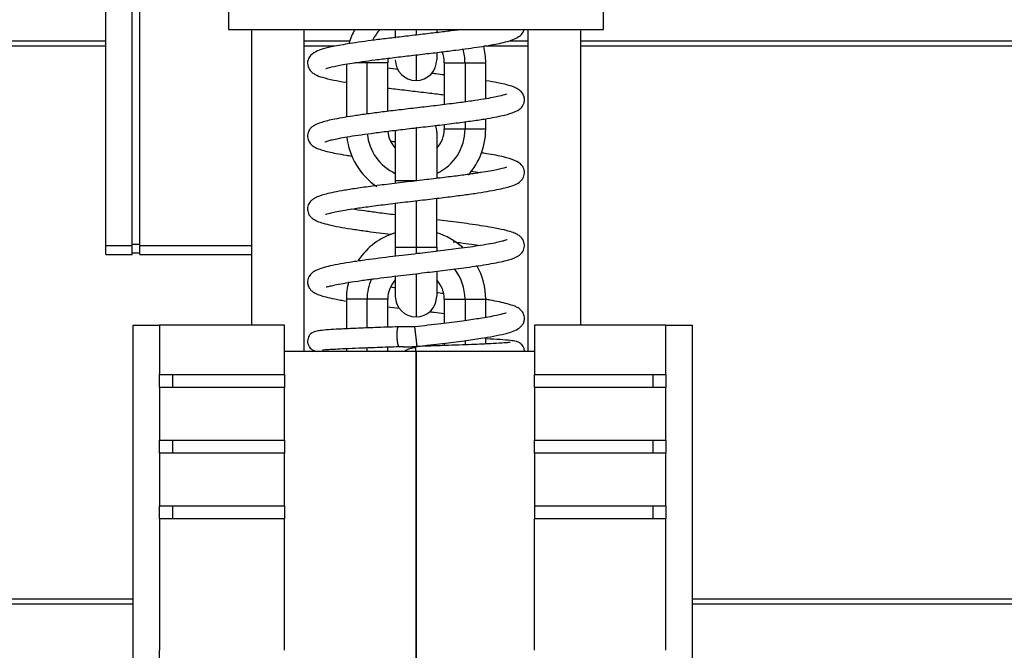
# Model space of a CAD drawing. Header units: millimetres. Extents: x 10704 to 12971, y -780 to 823.
# Tile 55 of 63: x 12231 to 12381, y 241 to 337. Entities that reach past the tile are written whole.
import ezdxf

# ---------------------------------------------------------------- set-up
doc = ezdxf.new("R2010")
doc.units = ezdxf.units.MM
doc.dimstyles.get("Standard").update_dxf_attribs({"dimtxt": 22, "dimasz": 11, "dimexe": 11, "dimexo": 11, "dimgap": 11, "dimtad": 0, "dimtih": 1, "dimtoh": 1, "dimdsep": 46, "dimtxsty": 'Standard', "dimcen": 0.09, "dimadec": 0, "dimazin": 0, "dimtfac": 1, "dimtofl": 0, "dimtmove": 0, "dimatfit": 3, "dimfxl": 1, "dimtolj": 1, "dimtzin": 0, "dimarcsym": 0})

# ---------------------------------------------------------------- blocks, each defined once
blk = doc.blocks.new('*D27')
at = {"color": 0, "lineweight": -2, "transparency": 16777216}
for p, q in [((12291.55, 239.78), (12291.55, -63.97)), ((12081.5, 209.88), (12081.5, -63.97)), ((12092.5, -52.97), (12149.86, -52.97)), ((12280.55, -52.97), (12223.19, -52.97))]:
    blk.add_line(p, q, dxfattribs=at)
at = {"color": 0, "lineweight": 18, "transparency": 16777216}
for points in [[(12092.5, -51.13), (12092.5, -54.8), (12081.5, -52.97)], [(12280.55, -51.13), (12280.55, -54.8), (12291.55, -52.97)]]:
    blk.add_solid(points, dxfattribs=at)
at = {"layer": 'Defpoints', "color": 0, "lineweight": 18, "transparency": 16777216}
for p in [(12291.55, 250.78), (12081.5, 220.88), (12291.55, -52.97)]:
    blk.add_point(p, dxfattribs=at)
at = {"color": 0, "lineweight": 18, "transparency": 16777216, "insert": (12186.52, -52.97), "char_height": 22, "attachment_point": 5}
blk.add_mtext('\\A1;218', dxfattribs=at)

msp = doc.modelspace()

# ---------------------------------------------------------------- linework, layer by layer
for p, q in [((12263.049, 355.275), (12263.049, 335.275)), ((12320.049, 335.275), (12320.049, 355.275)), ((12244.349, 302.405), (12244.349, 345.426)), ((12248.349, 302.405), (12248.349, 345.426)), ((12249.549, 302.405), (12249.549, 345.426)), ((12263.049, 335.275), (12320.049, 335.275)), ((12266.549, 290.273), (12266.549, 335.273)), ((12274.549, 286.273), (12274.549, 335.273)), ((12288.399, 335.275), (12288.399, 333.979)), ((12291.549, 335.275), (12291.549, 334.422)), ((12294.699, 335.275), (12294.699, 334.746)), ((12308.549, 335.273), (12308.549, 286.273)), ((12316.549, 335.273), (12316.549, 290.273)), ((12165.799, 333.573), (12244.35, 333.573)), ((12244.35, 332.73), (12165.799, 332.73)), ((12274.548, 333.573), (12281.49, 333.573)), ((12279.148, 332.73), (12274.548, 332.73)), ((12308.549, 332.73), (12301.847, 332.73)), ((12305.767, 333.573), (12308.549, 333.573)), ((12316.547, 333.573), (12460.299, 333.573)), ((12460.299, 332.73), (12316.547, 332.73)), ((12291.549, 331.339), (12291.549, 327.525)), ((12294.699, 331.699), (12294.699, 330.675)), ((12280.949, 330.015), (12280.949, 321.934)), ((12284.099, 330.225), (12282.257, 330.225)), ((12287.249, 330.225), (12284.099, 330.225)), ((12284.099, 322.417), (12284.099, 330.225)), ((12287.249, 322.822), (12287.249, 330.225)), ((12295.849, 330.225), (12298.999, 330.225)), ((12295.849, 330.225), (12295.849, 323.852)), ((12298.999, 330.225), (12302.149, 330.225)), ((12298.999, 330.225), (12298.999, 324.26)), ((12302.149, 324.733), (12302.149, 330.225)), ((12295.849, 320.831), (12295.849, 320.125)), ((12298.999, 321.236), (12298.999, 320.125)), ((12302.149, 320.125), (12302.149, 321.698)), ((12288.399, 319.675), (12288.399, 312.225)), ((12291.549, 320.409), (12291.549, 312.225)), ((12294.699, 319.675), (12294.699, 312.622)), ((12298.999, 320.125), (12295.849, 320.125)), ((12302.149, 320.125), (12298.999, 320.125)), ((12288.399, 312.225), (12288.399, 311.861)), ((12291.549, 312.225), (12288.399, 312.225)), ((12288.399, 308.84), (12288.399, 302.125)), ((12291.549, 309.215), (12291.549, 302.125)), ((12294.699, 302.125), (12294.699, 309.59)), ((12248.349, 302.584), (12249.549, 302.584)), ((12244.349, 301.01), (12244.349, 302.405)), ((12244.349, 302.405), (12248.349, 302.405)), ((12248.349, 301.01), (12248.349, 302.405)), ((12248.349, 301.28), (12249.549, 301.28)), ((12249.549, 301.01), (12249.549, 302.405)), ((12249.549, 302.405), (12266.549, 302.405)), ((12288.399, 302.125), (12291.549, 302.125)), ((12288.399, 302.125), (12288.399, 300.732)), ((12291.549, 302.125), (12291.549, 301.112)), ((12291.549, 302.125), (12294.699, 302.125)), ((12294.699, 302.125), (12294.699, 301.499)), ((12244.349, 301.01), (12248.349, 301.01)), ((12249.549, 301.01), (12266.549, 301.01)), ((12291.549, 298.114), (12291.549, 291.525)), ((12294.699, 298.415), (12294.699, 294.675)), ((12288.399, 297.656), (12288.399, 294.675)), ((12284.099, 294.225), (12280.949, 294.225)), ((12280.949, 294.225), (12280.949, 289.723)), ((12287.249, 294.225), (12284.099, 294.225)), ((12284.099, 289.855), (12284.099, 294.225)), ((12287.249, 289.968), (12287.249, 294.225)), ((12295.849, 294.225), (12298.999, 294.225)), ((12295.849, 294.225), (12295.849, 290.553)), ((12298.999, 294.225), (12302.149, 294.225)), ((12298.999, 294.225), (12298.999, 290.96)), ((12302.149, 291.438), (12302.149, 294.225)), ((12248.549, 290.275), (12252.549, 290.275)), ((12248.549, 211.275), (12248.549, 290.275)), ((12252.549, 290.275), (12252.549, 282.775)), ((12271.549, 290.275), (12252.549, 290.275)), ((12271.549, 282.775), (12271.549, 290.275)), ((12309.549, 290.275), (12309.549, 282.775)), ((12329.549, 290.275), (12309.549, 290.275)), ((12329.549, 290.275), (12333.549, 290.275)), ((12329.549, 282.775), (12329.549, 290.275)), ((12333.549, 290.275), (12333.549, 211.275)), ((12298.999, 287.932), (12298.999, 287.282)), ((12302.149, 287.416), (12302.149, 288.401)), ((12291.549, 286.275), (12271.549, 286.275)), ((12280.949, 286.726), (12280.949, 286.275)), ((12284.099, 286.275), (12284.099, 286.854)), ((12287.249, 286.275), (12287.249, 286.967)), ((12291.549, 286.275), (12291.549, 213.275)), ((12309.549, 286.275), (12291.549, 286.275)), ((12291.549, 213.275), (12291.549, 286.275)), ((12295.849, 287.53), (12295.849, 287.169)), ((12252.549, 282.775), (12254.486, 282.775)), ((12252.549, 280.775), (12252.549, 282.775)), ((12254.486, 282.775), (12271.549, 282.775)), ((12254.486, 282.775), (12254.486, 280.775)), ((12271.549, 282.775), (12271.549, 280.775)), ((12309.549, 282.775), (12327.613, 282.775)), ((12309.549, 280.775), (12309.549, 282.775)), ((12327.613, 282.775), (12329.549, 282.775)), ((12327.613, 280.775), (12327.613, 282.775)), ((12329.549, 282.775), (12329.549, 280.775)), ((12252.549, 280.775), (12252.549, 272.775)), ((12254.486, 280.775), (12252.549, 280.775)), ((12271.549, 280.775), (12254.486, 280.775)), ((12271.549, 272.775), (12271.549, 280.775)), ((12309.549, 280.775), (12309.549, 272.775)), ((12327.613, 280.775), (12309.549, 280.775)), ((12329.549, 280.775), (12327.613, 280.775)), ((12329.549, 272.775), (12329.549, 280.775)), ((12252.549, 272.775), (12254.486, 272.775)), ((12252.549, 270.775), (12252.549, 272.775)), ((12254.486, 272.775), (12271.549, 272.775)), ((12254.486, 272.775), (12254.486, 270.775)), ((12271.549, 272.775), (12271.549, 270.775)), ((12309.549, 272.775), (12327.613, 272.775)), ((12309.549, 270.775), (12309.549, 272.775)), ((12327.613, 272.775), (12329.549, 272.775)), ((12327.613, 270.775), (12327.613, 272.775)), ((12329.549, 272.775), (12329.549, 270.775)), ((12252.549, 270.775), (12252.549, 262.775)), ((12254.486, 270.775), (12252.549, 270.775)), ((12271.549, 270.775), (12254.486, 270.775)), ((12271.549, 262.775), (12271.549, 270.775)), ((12309.549, 270.775), (12309.549, 262.775)), ((12327.613, 270.775), (12309.549, 270.775)), ((12329.549, 270.775), (12327.613, 270.775)), ((12329.549, 262.775), (12329.549, 270.775)), ((12252.549, 262.775), (12254.486, 262.775)), ((12252.549, 260.775), (12252.549, 262.775)), ((12254.486, 262.775), (12271.549, 262.775)), ((12254.486, 262.775), (12254.486, 260.775)), ((12271.549, 262.775), (12271.549, 260.775)), ((12309.549, 262.775), (12327.613, 262.775)), ((12309.549, 262.775), (12309.549, 260.775)), ((12327.613, 262.775), (12329.549, 262.775)), ((12327.613, 260.775), (12327.613, 262.775)), ((12329.549, 262.775), (12329.549, 260.775)), ((12252.549, 260.775), (12252.549, 240.775)), ((12254.486, 260.775), (12252.549, 260.775)), ((12271.549, 260.775), (12254.486, 260.775)), ((12271.549, 240.775), (12271.549, 260.775)), ((12309.549, 240.775), (12309.549, 260.775)), ((12327.613, 260.775), (12309.549, 260.775)), ((12329.549, 260.775), (12327.613, 260.775)), ((12329.549, 240.775), (12329.549, 260.775)), ((12165.799, 248.62), (12248.552, 248.62)), ((12333.548, 248.62), (12460.299, 248.62)), ((12248.552, 247.777), (12165.799, 247.777)), ((12460.299, 247.777), (12333.548, 247.777)), ((12252.549, 238.775), (12252.549, 240.775))]:
    msp.add_line(p, q)
for centre, radius, start, end in [((12291.549, 330.225), 10.6, 151.54594, 163.74656), ((12291.549, 330.225), 7.45, 137.32313, 152.28281), ((12291.549, 330.225), 7.45, 41.16093, 42.67687), ((12291.549, 330.225), 10.6, 0, 13.82344), ((12291.549, 330.225), 4.3, 0, 22.97813), ((12291.549, 330.225), 7.45, 0, 16.2), ((12291.549, 330.225), 4.3, 170.51907, 180), ((12291.549, 330.675), 3.15, 180, 270), ((12291.549, 330.675), 3.15, 270, 0), ((12291.549, 319.675), 3.15, 0, 18.51469), ((12291.549, 320.125), 7.45, 185.6025, 244.98843), ((12291.549, 320.125), 4.3, 184.32001, 222.89907), ((12291.549, 319.675), 3.15, 174.98953, 180), ((12291.549, 320.125), 4.3, 317.10093, 0), ((12291.549, 320.125), 7.45, 295.01157, 0), ((12291.549, 320.125), 10.6, 318.645, 0), ((12291.549, 320.125), 10.6, 186.44062, 235.77187), ((12291.549, 294.225), 10.6, 107.28562, 145.92094), ((12291.549, 294.225), 10.6, 47.91094, 72.71437), ((12291.549, 294.225), 7.45, 0, 38.48062), ((12291.549, 294.225), 10.6, 0, 29.03063), ((12291.549, 294.225), 10.6, 165.63656, 180), ((12291.549, 294.225), 7.45, 155.56781, 180), ((12291.549, 294.225), 4.3, 137.10093, 180), ((12291.549, 294.225), 4.3, 0, 42.89907), ((12291.549, 294.675), 3.15, 180, 270), ((12291.549, 294.675), 3.15, 270, 0), ((12291.549, 283.675), 3.15, 90, 124.37156)]:
    msp.add_arc(centre, radius, start, end)
for points, knots in [([(12298.39, 335.275), (12298.154, 335.244), (12297.25, 335.125), (12295.552, 334.912), (12293.191, 334.629), (12290.658, 334.331), (12288.131, 334.032), (12285.106, 333.66), (12281.962, 333.234), (12279.212, 332.768), (12277.429, 332.347), (12276.256, 331.947), (12275.347, 331.298), (12274.93, 330.234), (12275.281, 329.15), (12275.754, 328.719), (12276.379, 328.315), (12277.316, 327.982), (12278.848, 327.611), (12280.208, 327.366), (12280.878, 327.256)], [0, 0, 0, 0, 0.0180024, 0.067895, 0.1216422, 0.1792623, 0.2371377, 0.2916646, 0.3904086, 0.4757542, 0.5475321, 0.6083959, 0.6726897, 0.7097145, 0.7479986, 0.7767864, 0.805272, 0.8661357, 0.9391946, 1, 1, 1, 1]), ([(12277.809, 329.344), (12277.818, 329.335), (12277.918, 329.348), (12278.711, 329.608), (12280.468, 329.955), (12282.842, 330.328), (12285.354, 330.665), (12287.645, 330.952), (12290.196, 331.257), (12292.826, 331.565), (12295.335, 331.863), (12298.211, 332.22), (12300.802, 332.573), (12302.924, 332.917), (12304.289, 333.176), (12305.425, 333.441), (12306.507, 333.792), (12307.319, 334.259), (12307.727, 334.614), (12307.941, 335.111), (12307.98, 335.248)], [0, 0, 0, 0, 0.0214496, 0.0833484, 0.1594944, 0.2514184, 0.3034937, 0.3595809, 0.419685, 0.4815286, 0.5395819, 0.5935749, 0.6890578, 0.743653, 0.7908389, 0.8388144, 0.8840012, 0.9377216, 0.9844821, 1, 1, 1, 1]), ([(12295.868, 328.37), (12295.443, 328.422), (12294.795, 328.5), (12294.139, 328.579), (12293.918, 328.605)], [0, 0, 0, 0, 0.6638298, 1, 1, 1, 1]), ([(12277.686, 318.165), (12277.689, 318.154), (12277.835, 318.237), (12278.202, 318.349), (12278.823, 318.517), (12279.776, 318.721), (12281.083, 318.955), (12282.731, 319.209), (12284.711, 319.482), (12287.003, 319.774), (12289.568, 320.082), (12292.339, 320.408), (12295.214, 320.749), (12297.97, 321.091), (12300.394, 321.42), (12302.361, 321.723), (12304.268, 322.068), (12305.795, 322.431), (12306.81, 322.824), (12307.444, 323.215), (12307.923, 323.84), (12308.074, 324.545), (12307.984, 325.167), (12307.691, 325.694), (12307.006, 326.314), (12305.896, 326.741), (12304.265, 327.132), (12302.849, 327.387), (12302.243, 327.488)], [0, 0, 0, 0, 0.0246144, 0.0477177, 0.0760568, 0.1095857, 0.1461733, 0.184973, 0.2259978, 0.2692573, 0.3147608, 0.3625151, 0.4125231, 0.464189, 0.512384, 0.555917, 0.5947665, 0.6582069, 0.7027261, 0.7344656, 0.7593959, 0.7733869, 0.7898397, 0.8118979, 0.8369034, 0.8930898, 0.9576549, 1, 1, 1, 1]), ([(12305.38, 325.469), (12305.372, 325.478), (12305.14, 325.367), (12304.39, 325.163), (12303.197, 324.911), (12301.819, 324.668), (12299.968, 324.385), (12297.628, 324.069), (12294.934, 323.735), (12292.108, 323.401), (12289.36, 323.079), (12286.788, 322.769), (12284.453, 322.471), (12281.783, 322.098), (12279.194, 321.668), (12277.41, 321.243), (12276.485, 320.908), (12276.025, 320.667), (12275.7, 320.439), (12275.305, 320.019), (12275.009, 319.348), (12275.063, 318.526), (12275.477, 317.838), (12276.051, 317.404), (12276.551, 317.17), (12277.546, 316.815), (12279.002, 316.484), (12280.642, 316.193), (12281.492, 316.058), (12281.776, 316.014)], [0, 0, 0, 0, 0.0277689, 0.0774294, 0.1093886, 0.1461297, 0.1876803, 0.2340557, 0.2839075, 0.3322569, 0.3786379, 0.4230426, 0.4654624, 0.505886, 0.5805064, 0.6437602, 0.675853, 0.6996519, 0.7154463, 0.7293547, 0.7491223, 0.7737307, 0.7973787, 0.8225667, 0.8474813, 0.8801623, 0.9435089, 0.9816348, 1, 1, 1, 1]), ([(12287.24, 326.379), (12287.619, 326.332), (12288.881, 326.179), (12291.043, 325.924), (12293.568, 325.627), (12295.145, 325.437), (12295.858, 325.349)], [0, 0, 0, 0, 0.1348916, 0.4445764, 0.7426174, 1, 1, 1, 1]), ([(12277.793, 307.168), (12277.813, 307.158), (12277.972, 307.21), (12278.486, 307.347), (12279.247, 307.52), (12280.411, 307.742), (12282.053, 308.009), (12284.225, 308.319), (12286.903, 308.663), (12289.887, 309.021), (12292.898, 309.373), (12295.718, 309.709), (12298.26, 310.03), (12300.475, 310.336), (12302.88, 310.711), (12305.094, 311.153), (12306.601, 311.62), (12307.301, 312.029), (12307.658, 312.39), (12307.904, 312.778), (12308.058, 313.275), (12308.02, 314.053), (12307.55, 314.824), (12306.569, 315.42), (12304.894, 315.903), (12303.033, 316.259), (12301.74, 316.466), (12301.454, 316.511)], [0, 0, 0, 0, 0.0343703, 0.060912, 0.0921357, 0.1281116, 0.1688855, 0.2144822, 0.2649029, 0.3180117, 0.3686919, 0.416719, 0.4620878, 0.5047874, 0.5448011, 0.6165312, 0.6766347, 0.7184337, 0.7318003, 0.7444166, 0.7561216, 0.771676, 0.7986924, 0.8533985, 0.9139635, 0.9815107, 1, 1, 1, 1]), ([(12305.333, 314.317), (12305.332, 314.317), (12305.32, 314.32), (12305.236, 314.294), (12304.75, 314.131), (12303.72, 313.892), (12302.136, 313.612), (12300.527, 313.363), (12298.537, 313.088), (12296.175, 312.787), (12293.477, 312.462), (12290.516, 312.115), (12287.48, 311.754), (12284.642, 311.397), (12282.214, 311.059), (12280.265, 310.745), (12278.758, 310.454), (12277.356, 310.111), (12276.386, 309.773), (12275.76, 309.378), (12275.482, 309.118), (12275.248, 308.786), (12275.051, 308.298), (12275.022, 307.762), (12275.223, 307.131), (12275.444, 306.834), (12276.057, 306.258), (12277.073, 305.864), (12278.662, 305.459), (12280.242, 305.156), (12282.111, 304.858), (12284.58, 304.511), (12286.521, 304.266), (12287.737, 304.118)], [0, 0, 0, 0, 0.0011396, 0.0186701, 0.040961, 0.0958476, 0.1272393, 0.1612535, 0.1979094, 0.2372194, 0.2791919, 0.3238304, 0.3711322, 0.4177944, 0.4604859, 0.4992068, 0.5339427, 0.5646644, 0.6138492, 0.6375606, 0.654087, 0.6640301, 0.6743018, 0.6899743, 0.6997996, 0.7172188, 0.7366304, 0.796397, 0.8308328, 0.8683472, 0.9070211, 0.943349, 1, 1, 1, 1]), ([(12288.363, 307.063), (12287.462, 307.172), (12285.846, 307.37), (12283.637, 307.662), (12282.357, 307.849), (12281.737, 307.947), (12281.716, 307.95)], [0, 0, 0, 0, 0.3624519, 0.6658415, 0.9883387, 1, 1, 1, 1]), ([(12277.878, 296.134), (12277.881, 296.131), (12277.911, 296.104), (12278.084, 296.141), (12278.679, 296.285), (12279.725, 296.509), (12281.245, 296.78), (12283.106, 297.063), (12285.709, 297.415), (12289.005, 297.818), (12292.712, 298.251), (12296.11, 298.656), (12299.483, 299.085), (12302.21, 299.489), (12304.101, 299.839), (12305.503, 300.159), (12306.414, 300.449), (12307.006, 300.747), (12307.392, 301.008), (12307.852, 301.504), (12308.107, 302.284), (12307.948, 303.17), (12307.348, 303.858), (12306.805, 304.164), (12306.074, 304.468), (12304.901, 304.792), (12303.317, 305.114), (12301.499, 305.415), (12299.291, 305.737), (12297.003, 306.032), (12295.271, 306.243), (12294.714, 306.31)], [0, 0, 0, 0, 0.0029117, 0.0294777, 0.059591, 0.0933428, 0.1307201, 0.1685398, 0.2041621, 0.2684992, 0.3237044, 0.3708051, 0.4241005, 0.4878969, 0.5229018, 0.5540552, 0.6021843, 0.6191286, 0.6333364, 0.6510388, 0.6727134, 0.6939065, 0.7193309, 0.7415198, 0.7699015, 0.8070597, 0.8527335, 0.8873442, 0.9191244, 0.9742907, 1, 1, 1, 1]), ([(12305.392, 303.277), (12305.392, 303.28), (12305.37, 303.273), (12305.207, 303.209), (12304.797, 303.079), (12304.053, 302.891), (12302.909, 302.658), (12300.992, 302.333), (12298.31, 301.956), (12294.978, 301.541), (12291.568, 301.138), (12287.798, 300.695), (12284.467, 300.277), (12281.854, 299.904), (12280.025, 299.608), (12278.488, 299.303), (12276.954, 298.906), (12275.87, 298.422), (12275.343, 297.851), (12275.132, 297.433), (12275.02, 296.895), (12275.071, 296.455), (12275.268, 295.969), (12275.544, 295.606), (12275.852, 295.348), (12276.245, 295.11), (12276.668, 294.919), (12277.36, 294.682), (12278.45, 294.403), (12279.701, 294.156), (12280.612, 294), (12280.91, 293.951)], [0, 0, 0, 0, 0.0076398, 0.0273773, 0.052936, 0.0844231, 0.1219062, 0.1617525, 0.2321647, 0.2900291, 0.3445392, 0.4092454, 0.4844424, 0.5261763, 0.570382, 0.6126513, 0.6515254, 0.7193686, 0.7484883, 0.760923, 0.7713602, 0.7873406, 0.797561, 0.8122753, 0.8331825, 0.8463845, 0.8667548, 0.8959399, 0.9338489, 0.9791662, 1, 1, 1, 1]), ([(12297.211, 302.979), (12297.572, 302.933), (12298.527, 302.809), (12299.938, 302.615), (12300.916, 302.469), (12301.355, 302.4)], [0, 0, 0, 0, 0.2356613, 0.6362488, 1, 1, 1, 1]), ([(12291.72, 287.035), (12293.052, 287.189), (12295.487, 287.481), (12298.785, 287.894), (12301.37, 288.262), (12303.449, 288.607), (12304.989, 288.931), (12306.085, 289.23), (12307.046, 289.63), (12307.648, 290.165), (12307.925, 290.61), (12308.111, 291.329), (12307.91, 292.058), (12307.532, 292.563), (12307.181, 292.846), (12306.525, 293.193), (12305.253, 293.601), (12303.664, 293.94), (12302.42, 294.154), (12302.212, 294.189)], [0, 0, 0, 0, 0.1040205, 0.1970797, 0.2790876, 0.3499468, 0.4268438, 0.4848464, 0.5450908, 0.5972453, 0.6249984, 0.6510064, 0.6873667, 0.7058104, 0.7421134, 0.7953269, 0.8643714, 0.9777999, 1, 1, 1, 1]), ([(12305.252, 292.085), (12305.242, 292.098), (12305.18, 292.108), (12304.791, 291.978), (12304.014, 291.783), (12302.838, 291.544), (12301.047, 291.244), (12298.536, 290.886), (12295.221, 290.47), (12292.741, 290.173), (12291.369, 290.015)], [0, 0, 0, 0, 0.0613755, 0.1380275, 0.2235912, 0.3321296, 0.4638694, 0.6190039, 0.7976775, 1, 1, 1, 1]), ([(12293.569, 292.326), (12293.812, 292.297), (12294.587, 292.204), (12295.348, 292.112), (12295.862, 292.049)], [0, 0, 0, 0, 0.3126958, 1, 1, 1, 1]), ([(12288.89, 290.024), (12287.648, 289.984), (12285.411, 289.907), (12282.491, 289.796), (12280.267, 289.695), (12278.52, 289.596), (12277.288, 289.495), (12276.519, 289.395), (12276.053, 289.273), (12275.778, 289.166), (12275.521, 288.945), (12275.396, 288.816), (12275.247, 288.612), (12275.095, 288.288), (12275.021, 287.836), (12275.099, 287.35), (12275.333, 286.918), (12275.702, 286.556), (12276.017, 286.426), (12276.285, 286.329), (12276.541, 286.296), (12276.609, 286.288)], [0, 0, 0, 0, 0.1381595, 0.2623383, 0.372544, 0.4687471, 0.5750591, 0.6561401, 0.712804, 0.7655886, 0.7734645, 0.780422, 0.790588, 0.8049538, 0.8236372, 0.8438817, 0.8637514, 0.8830516, 0.928788, 0.9818958, 1, 1, 1, 1]), ([(12305.867, 287.639), (12305.868, 287.652), (12305.676, 287.618), (12305.004, 287.575), (12303.259, 287.459), (12300.973, 287.358), (12298.585, 287.265), (12296.45, 287.189), (12294.051, 287.108), (12292.372, 287.053), (12291.496, 287.024)], [0, 0, 0, 0, 0.0663961, 0.1938879, 0.3547076, 0.5436598, 0.648052, 0.7589112, 0.876228, 1, 1, 1, 1]), ([(12308.026, 286.276), (12308.034, 286.386), (12308.026, 286.646), (12307.882, 287.012), (12307.676, 287.302), (12307.482, 287.482), (12307.335, 287.584), (12307.104, 287.716), (12306.696, 287.842), (12305.869, 287.959), (12304.439, 288.066), (12302.986, 288.144), (12302.185, 288.182), (12302.156, 288.183)], [0, 0, 0, 0, 0.0263369, 0.0648932, 0.0964172, 0.1219294, 0.1426737, 0.1632294, 0.2892603, 0.4862432, 0.745804, 0.9909022, 1, 1, 1, 1]), ([(12277.322, 286.544), (12277.323, 286.543), (12277.33, 286.533), (12277.418, 286.533), (12277.716, 286.551), (12278.306, 286.59), (12279.295, 286.648), (12280.796, 286.722), (12282.901, 286.811), (12285.679, 286.914), (12287.808, 286.987), (12288.99, 287.026)], [0, 0, 0, 0, 0.0043058, 0.0627801, 0.1395869, 0.2352228, 0.3498671, 0.4836369, 0.636592, 0.8087308, 1, 1, 1, 1]), ([(12291.52, 286.275), (12291.52, 286.281), (12291.52, 286.291), (12291.519, 286.307), (12291.519, 286.323), (12291.518, 286.339), (12291.518, 286.355), (12291.517, 286.371), (12291.517, 286.386), (12291.516, 286.402), (12291.516, 286.417), (12291.514, 286.465), (12291.512, 286.542), (12291.508, 286.642), (12291.505, 286.731), (12291.503, 286.812), (12291.5, 286.883), (12291.499, 286.941), (12291.497, 286.985), (12291.496, 287.016), (12291.496, 287.025), (12291.496, 287.025), (12291.496, 287.025)], [0, 0, 0, 0, 0.0119344, 0.0238817, 0.035844, 0.047823, 0.0598207, 0.071839, 0.0838796, 0.0959444, 0.1080354, 0.1201542, 0.210284, 0.2996888, 0.3891779, 0.4795582, 0.5772981, 0.6740919, 0.7709707, 0.8689635, 0.998979, 1, 1, 1, 1])]:
    msp.add_open_spline(points, degree=3, knots=knots)
for points, degree in [([(12288.803, 329.21), (12288.277, 329.274), (12287.756, 329.337), (12287.244, 329.4)], 3), ([(12288.395, 318.159), (12288.182, 318.185), (12287.97, 318.211), (12287.759, 318.236)], 3), ([(12299.857, 313.728), (12300.397, 313.651), (12300.911, 313.575), (12301.392, 313.5)], 3), ([(12288.379, 295.962), (12288.142, 295.99), (12287.907, 296.019), (12287.673, 296.047)], 3), ([(12295.714, 295.088), (12295.377, 295.13), (12295.037, 295.171), (12294.695, 295.212)], 3), ([(12287.234, 293.079), (12287.83, 293.006), (12288.435, 292.933), (12289.045, 292.86)], 3), ([(12291.369, 290.015), (12288.89, 290.024)], 1), ([(12288.99, 287.026), (12290.345, 286.955), (12291.72, 287.035)], 2)]:
    msp.add_open_spline(points, degree=degree)
for points, weights, knots in [([(12288.777, 287.535), (12288.703, 287.933), (12288.634, 288.637), (12288.674, 289.301), (12288.759, 289.813), (12288.796, 289.953), (12288.842, 290.025), (12288.892, 290.024)], [0.585786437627, 0.585786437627, 0.552284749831, 0.585786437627, 0.585786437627, 0.578637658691, 0.57424695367, 0.573368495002], [0, 0, 0, 0, 0, 0.6840241, 0.6840241, 0.6840241, 1, 1, 1, 1, 1]), ([(12291.662, 287.534), (12291.615, 287.927), (12291.533, 288.625), (12291.455, 289.287), (12291.395, 289.802), (12291.378, 289.944), (12291.369, 290.017), (12291.369, 290.015)], [0.585786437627, 0.585786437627, 0.552284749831, 0.585786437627, 0.585786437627, 0.578422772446, 0.574052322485, 0.573320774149], [0, 0, 0, 0, 0, 0.6808148, 0.6808148, 0.6808148, 1, 1, 1, 1, 1])]:
    msp.add_rational_spline(points, weights, degree=4, knots=knots)
for points, weights in [([(12288.989, 287.026), (12288.931, 287.025), (12288.87, 287.124), (12288.816, 287.32), (12288.777, 287.535)], [0.573382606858, 0.572307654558, 0.576021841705, 0.585786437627, 0.585786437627]), ([(12291.72, 287.036), (12291.72, 287.041), (12291.708, 287.14), (12291.686, 287.328), (12291.662, 287.534)], [0.573282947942, 0.572642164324, 0.57657450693, 0.585786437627, 0.585786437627])]:
    msp.add_rational_spline(points, weights, degree=4)

# ---------------------------------------------------------------- dimensions: what is measured, and where the dimension line sits
at = {"lineweight": 18}
dim = msp.add_linear_dim(base=(12291.549, -52.966), p1=(12081.499, 220.875), p2=(12291.549, 250.775), text='218', dimstyle='Standard', dxfattribs=at)
dim.commit()
dim.dimension.update_dxf_attribs({"geometry": '*D27', "text_midpoint": (12186.524, -52.966)})

doc.saveas('drawing.dxf')
